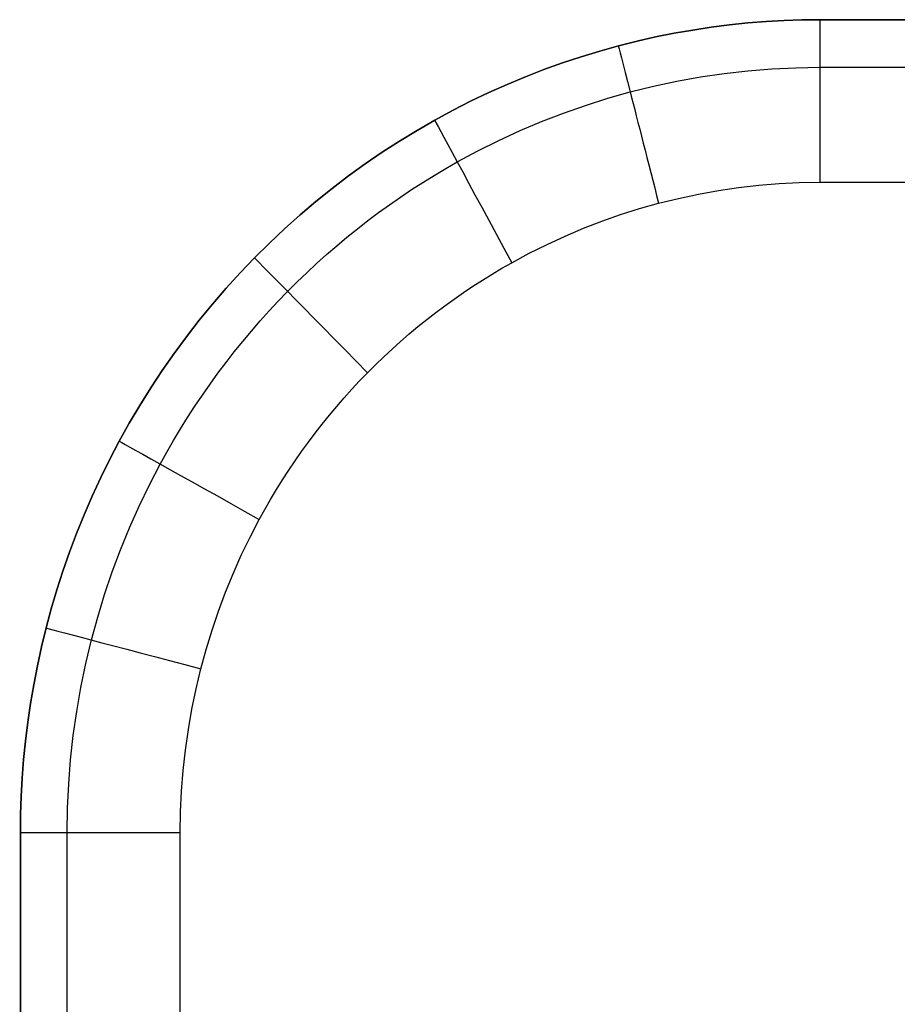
# Model space of a CAD drawing. Extents: x -10 to 451, y 0 to 260.
# Tile 18 of 61: x -10 to 46, y 197 to 260. Entities that reach past the tile are written whole.
import ezdxf

# ---------------------------------------------------------------- set-up
doc = ezdxf.new("R2010")
doc.units = 0
doc.layers.add('PREDEFINITO', color=7, linetype='CONTINUOUS')

msp = doc.modelspace()

# ---------------------------------------------------------------- linework, layer by layer
at = {"layer": 'PREDEFINITO'}
for p, q in [((34.176, 259.519), (32.995, 259.34)), ((32.995, 259.34, 10.39), (34.176, 259.519, 10.39)), ((35.35, 259.669), (34.176, 259.519)), ((34.176, 259.519, 10.39), (35.35, 259.669, 10.39)), ((36.519, 259.79), (35.35, 259.669)), ((35.35, 259.669, 10.39), (36.519, 259.79, 10.39)), ((37.68, 259.883), (36.519, 259.79)), ((36.519, 259.79, 10.39), (37.68, 259.883, 10.39)), ((38.833, 259.948), (37.68, 259.883)), ((37.68, 259.883, 10.39), (38.833, 259.948, 10.39)), ((39.977, 259.987), (38.833, 259.948)), ((38.833, 259.948, 10.39), (39.977, 259.987, 10.39)), ((41.111, 260), (39.977, 259.987)), ((39.977, 259.987, 10.39), (41.111, 260, 10.39)), ((398.889, 260), (41.111, 260)), ((41.111, 260, 10.39), (398.889, 260, 10.39)), ((41.111, 260, 10.39), (41.111, 260)), ((30.623, 258.893), (29.432, 258.624)), ((29.432, 258.624, 10.39), (30.623, 258.893, 10.39)), ((31.811, 259.132), (30.623, 258.893)), ((30.623, 258.893, 10.39), (31.811, 259.132, 10.39)), ((32.995, 259.34), (31.811, 259.132)), ((31.811, 259.132, 10.39), (32.995, 259.34, 10.39)), ((28.24, 258.324), (27.047, 257.993)), ((27.047, 257.993, 10.39), (28.24, 258.324, 10.39)), ((29.432, 258.624), (28.24, 258.324)), ((28.24, 258.324, 10.39), (29.432, 258.624, 10.39)), ((25.856, 257.63), (24.666, 257.235)), ((24.666, 257.235, 10.39), (25.856, 257.63, 10.39)), ((27.047, 257.993), (25.856, 257.63)), ((25.856, 257.63, 10.39), (27.047, 257.993, 10.39)), ((24.666, 257.235), (23.48, 256.808)), ((23.48, 256.808, 10.39), (24.666, 257.235, 10.39)), ((22.297, 256.349), (21.121, 255.858)), ((21.121, 255.858, 10.39), (22.297, 256.349, 10.39)), ((23.48, 256.808), (22.297, 256.349)), ((22.297, 256.349, 10.39), (23.48, 256.808, 10.39)), ((31.98, 256.064, 17.736), (33.488, 256.335, 17.736)), ((33.488, 256.335, 17.736), (35.003, 256.558, 17.736)), ((35.003, 256.558, 17.736), (36.525, 256.731, 17.736)), ((36.525, 256.731, 17.736), (38.051, 256.855, 17.736)), ((38.051, 256.855, 17.736), (39.58, 256.929, 17.736)), ((39.58, 256.929, 17.736), (41.111, 256.954, 17.736)), ((41.111, 256.954, 17.736), (398.889, 256.954, 17.736)), ((21.121, 255.858), (19.951, 255.334)), ((19.951, 255.334, 10.39), (21.121, 255.858, 10.39)), ((28.994, 255.376, 17.736), (30.482, 255.745, 17.736)), ((30.482, 255.745, 17.736), (31.98, 256.064, 17.736)), ((19.951, 255.334), (18.789, 254.779)), ((18.789, 254.779, 10.39), (19.951, 255.334, 10.39)), ((27.557, 254.971, 17.736), (28.994, 255.376, 17.736)), ((18.789, 254.779), (17.636, 254.191)), ((17.636, 254.191, 10.39), (18.789, 254.779, 10.39)), ((24.723, 254.027, 17.736), (26.132, 254.521, 17.736)), ((26.132, 254.521, 17.736), (27.557, 254.971, 17.736)), ((17.636, 254.191), (16.494, 253.571)), ((16.494, 253.571, 10.39), (17.636, 254.191, 10.39)), ((23.328, 253.488, 17.736), (24.723, 254.027, 17.736)), ((16.494, 253.571), (15.363, 252.92)), ((15.363, 252.92, 10.39), (16.494, 253.571, 10.39)), ((21.951, 252.905, 17.736), (23.328, 253.488, 17.736)), ((15.363, 252.92), (14.246, 252.237)), ((14.246, 252.237, 10.39), (15.363, 252.92, 10.39)), ((20.593, 252.28, 17.736), (21.951, 252.905, 17.736)), ((14.246, 252.237), (13.143, 251.524)), ((13.143, 251.524, 10.39), (14.246, 252.237, 10.39)), ((19.254, 251.612, 17.736), (20.593, 252.28, 17.736)), ((13.143, 251.524), (12.055, 250.78)), ((12.055, 250.78, 10.39), (13.143, 251.524, 10.39)), ((17.936, 250.902, 17.736), (19.254, 251.612, 17.736)), ((12.055, 250.78), (10.984, 250.006)), ((10.984, 250.006, 10.39), (12.055, 250.78, 10.39)), ((17.194, 250.478, 17.736), (17.936, 250.902, 17.736)), ((15.733, 249.591, 17.736), (16.46, 250.041, 17.736)), ((16.46, 250.041, 17.736), (17.194, 250.478, 17.736)), ((10.984, 250.006), (9.93, 249.202)), ((9.93, 249.202, 10.39), (10.984, 250.006, 10.39)), ((15.014, 249.128, 17.736), (15.733, 249.591, 17.736)), ((35.921, 249.263, 20.779), (37.214, 249.411, 20.779)), ((37.214, 249.411, 20.779), (38.511, 249.516, 20.779)), ((38.511, 249.516, 20.779), (39.81, 249.579, 20.779)), ((39.81, 249.579, 20.779), (41.111, 249.6, 20.779)), ((41.111, 249.6, 20.779), (398.889, 249.6, 20.779)), ((9.93, 249.202), (8.896, 248.37)), ((8.896, 248.37, 10.39), (9.93, 249.202, 10.39)), ((14.304, 248.652, 17.736), (15.014, 249.128, 17.736)), ((32.078, 248.572, 20.779), (33.352, 248.844, 20.779)), ((33.352, 248.844, 20.779), (34.633, 249.074, 20.779)), ((34.633, 249.074, 20.779), (35.921, 249.263, 20.779)), ((8.896, 248.37), (7.882, 247.51)), ((7.882, 247.51, 10.39), (8.896, 248.37, 10.39)), ((12.908, 247.663, 17.736), (13.602, 248.164, 17.736)), ((13.602, 248.164, 17.736), (14.304, 248.652, 17.736)), ((29.593, 247.915, 20.779), (30.814, 248.259, 20.779)), ((30.814, 248.259, 20.779), (32.078, 248.572, 20.779)), ((12.223, 247.149, 17.736), (12.908, 247.663, 17.736)), ((27.184, 247.113, 20.779), (28.383, 247.533, 20.779)), ((28.383, 247.533, 20.779), (29.593, 247.915, 20.779)), ((7.882, 247.51), (6.889, 246.623)), ((6.889, 246.623, 10.39), (7.882, 247.51, 10.39)), ((11.548, 246.624, 17.736), (12.223, 247.149, 17.736)), ((26, 246.655, 20.779), (27.184, 247.113, 20.779)), ((6.889, 246.623), (5.918, 245.709)), ((5.918, 245.709, 10.39), (6.889, 246.623, 10.39)), ((10.881, 246.086, 17.736), (11.548, 246.624, 17.736)), ((24.83, 246.16, 20.779), (26, 246.655, 20.779)), ((5.918, 245.709), (4.97, 244.77)), ((4.97, 244.77, 10.39), (5.918, 245.709, 10.39)), ((10.224, 245.536, 17.736), (10.881, 246.086, 17.736)), ((22.537, 245.061, 20.779), (23.675, 245.628, 20.779)), ((23.675, 245.628, 20.779), (24.83, 246.16, 20.779)), ((9.576, 244.975, 17.736), (10.224, 245.536, 17.736)), ((21.417, 244.457, 20.779), (22.537, 245.061, 20.779)), ((4.97, 244.77), (4.047, 243.805)), ((4.047, 243.805, 10.39), (4.97, 244.77, 10.39)), ((8.311, 243.818, 17.736), (8.939, 244.402, 17.736)), ((8.939, 244.402, 17.736), (9.576, 244.975, 17.736)), ((20.787, 244.097, 20.779), (21.417, 244.457, 20.779)), ((4.047, 243.805), (3.149, 242.818)), ((3.149, 242.818, 10.39), (4.047, 243.805, 10.39)), ((7.694, 243.222, 17.736), (8.311, 243.818, 17.736)), ((20.163, 243.726, 20.779), (20.787, 244.097, 20.779)), ((7.087, 242.616, 17.736), (7.694, 243.222, 17.736)), ((18.935, 242.95, 20.779), (19.545, 243.344, 20.779)), ((19.545, 243.344, 20.779), (20.163, 243.726, 20.779)), ((3.149, 242.818), (2.276, 241.807)), ((2.276, 241.807, 10.39), (3.149, 242.818, 10.39)), ((6.491, 241.999, 17.736), (7.087, 242.616, 17.736)), ((17.734, 242.13, 20.779), (18.331, 242.546, 20.779)), ((18.331, 242.546, 20.779), (18.935, 242.95, 20.779)), ((5.905, 241.371, 17.736), (6.491, 241.999, 17.736)), ((17.145, 241.705, 20.779), (17.734, 242.13, 20.779)), ((2.276, 241.807), (1.431, 240.776)), ((1.431, 240.776, 10.39), (2.276, 241.807, 10.39)), ((5.331, 240.732, 17.736), (5.905, 241.371, 17.736)), ((15.989, 240.821, 20.779), (16.563, 241.268, 20.779)), ((16.563, 241.268, 20.779), (17.145, 241.705, 20.779)), ((1.431, 240.776), (0.613, 239.723)), ((0.613, 239.723, 10.39), (1.431, 240.776, 10.39)), ((4.768, 240.083, 17.736), (5.331, 240.732, 17.736)), ((15.422, 240.365, 20.779), (15.989, 240.821, 20.779)), ((4.217, 239.425, 17.736), (4.768, 240.083, 17.736)), ((14.864, 239.898, 20.779), (15.422, 240.365, 20.779)), ((0.613, 239.723), (-0.177, 238.651)), ((-0.177, 238.651, 10.39), (0.613, 239.723, 10.39)), ((3.676, 238.756, 17.736), (4.217, 239.425, 17.736)), ((13.772, 238.934, 20.779), (14.313, 239.421, 20.779)), ((14.313, 239.421, 20.779), (14.864, 239.898, 20.779)), ((3.148, 238.078, 17.736), (3.676, 238.756, 17.736)), ((13.238, 238.437, 20.779), (13.772, 238.934, 20.779)), ((-0.177, 238.651), (-0.937, 237.562)), ((-0.937, 237.562, 10.39), (-0.177, 238.651, 10.39)), ((2.631, 237.39, 17.736), (3.148, 238.078, 17.736)), ((12.714, 237.931, 20.779), (13.238, 238.437, 20.779)), ((-0.937, 237.562), (-1.669, 236.455)), ((-1.669, 236.455, 10.39), (-0.937, 237.562, 10.39)), ((12.198, 237.416, 20.779), (12.714, 237.931, 20.779)), ((2.126, 236.693, 17.736), (2.631, 237.39, 17.736)), ((11.194, 236.358, 20.779), (11.691, 236.891, 20.779)), ((11.691, 236.891, 20.779), (12.198, 237.416, 20.779)), ((-1.669, 236.455), (-2.37, 235.332)), ((-2.37, 235.332, 10.39), (-1.669, 236.455, 10.39)), ((1.634, 235.988, 17.736), (2.126, 236.693, 17.736)), ((10.706, 235.815, 20.779), (11.194, 236.358, 20.779)), ((1.154, 235.273, 17.736), (1.634, 235.988, 17.736)), ((10.228, 235.264, 20.779), (10.706, 235.815, 20.779)), ((-2.37, 235.332), (-3.041, 234.196)), ((-3.041, 234.196, 10.39), (-2.37, 235.332, 10.39)), ((0.686, 234.551, 17.736), (1.154, 235.273, 17.736)), ((9.759, 234.704, 20.779), (10.228, 235.264, 20.779)), ((0.231, 233.819, 17.736), (0.686, 234.551, 17.736)), ((9.3, 234.136, 20.779), (9.759, 234.704, 20.779)), ((-3.041, 234.196), (-3.681, 233.045)), ((-3.681, 233.045, 10.39), (-3.041, 234.196, 10.39)), ((-0.212, 233.08, 17.736), (0.231, 233.819, 17.736)), ((8.851, 233.559, 20.779), (9.3, 234.136, 20.779)), ((-3.681, 233.045), (-4.29, 231.883)), ((-4.29, 231.883, 10.39), (-3.681, 233.045, 10.39)), ((-0.641, 232.333, 17.736), (-0.212, 233.08, 17.736)), ((8.412, 232.975, 20.779), (8.851, 233.559, 20.779)), ((7.983, 232.383, 20.779), (8.412, 232.975, 20.779)), ((-4.29, 231.883), (-4.868, 230.711)), ((-4.868, 230.711, 10.39), (-4.29, 231.883, 10.39)), ((-1.058, 231.578, 17.736), (-0.641, 232.333, 17.736)), ((7.156, 231.176, 20.779), (7.564, 231.783, 20.779)), ((7.564, 231.783, 20.779), (7.983, 232.383, 20.779)), ((-1.755, 230.238, 17.736), (-1.058, 231.578, 17.736)), ((6.759, 230.562, 20.779), (7.156, 231.176, 20.779)), ((-4.868, 230.711), (-5.414, 229.528)), ((-5.414, 229.528, 10.39), (-4.868, 230.711, 10.39)), ((6.372, 229.941, 20.779), (6.759, 230.562, 20.779)), ((-2.412, 228.875, 17.736), (-1.755, 230.238, 17.736)), ((5.996, 229.313, 20.779), (6.372, 229.941, 20.779)), ((-5.414, 229.528), (-5.929, 228.338)), ((-5.929, 228.338, 10.39), (-5.414, 229.528, 10.39)), ((5.631, 228.678, 20.779), (5.996, 229.313, 20.779)), ((-3.027, 227.493, 17.736), (-2.412, 228.875, 17.736)), ((5.277, 228.036, 20.779), (5.631, 228.678, 20.779)), ((-5.929, 228.338), (-6.411, 227.141)), ((-6.411, 227.141, 10.39), (-5.929, 228.338, 10.39)), ((4.684, 226.897, 20.779), (5.277, 228.036, 20.779)), ((-3.599, 226.092, 17.736), (-3.027, 227.493, 17.736)), ((-6.411, 227.141), (-6.863, 225.938)), ((-6.863, 225.938, 10.39), (-6.411, 227.141, 10.39)), ((4.126, 225.739, 20.779), (4.684, 226.897, 20.779)), ((-6.863, 225.938), (-7.282, 224.731)), ((-7.282, 224.731, 10.39), (-6.863, 225.938, 10.39)), ((-4.129, 224.674, 17.736), (-3.599, 226.092, 17.736)), ((3.604, 224.565, 20.779), (4.126, 225.739, 20.779)), ((-7.282, 224.731), (-7.67, 223.521)), ((-7.67, 223.521, 10.39), (-7.282, 224.731, 10.39)), ((-4.615, 223.239, 17.736), (-4.129, 224.674, 17.736)), ((3.117, 223.374, 20.779), (3.604, 224.565, 20.779)), ((-7.67, 223.521), (-8.027, 222.308)), ((-8.027, 222.308, 10.39), (-7.67, 223.521, 10.39)), ((-5.057, 221.79, 17.736), (-4.615, 223.239, 17.736)), ((2.667, 222.169, 20.779), (3.117, 223.374, 20.779)), ((-8.027, 222.308), (-8.353, 221.095)), ((-8.353, 221.095, 10.39), (-8.027, 222.308, 10.39)), ((-5.455, 220.328, 17.736), (-5.057, 221.79, 17.736)), ((2.254, 220.95, 20.779), (2.667, 222.169, 20.779)), ((-8.353, 221.095), (-8.648, 219.882)), ((-8.648, 219.882, 10.39), (-8.353, 221.095, 10.39)), ((1.878, 219.719, 20.779), (2.254, 220.95, 20.779)), ((-8.648, 219.882), (-8.912, 218.671)), ((-8.912, 218.671, 10.39), (-8.648, 219.882, 10.39)), ((-5.817, 218.814, 17.736), (-5.455, 220.328, 17.736)), ((1.54, 218.476, 20.779), (1.878, 219.719, 20.779)), ((-8.912, 218.671), (-9.147, 217.462)), ((-9.147, 217.462, 10.39), (-8.912, 218.671, 10.39)), ((-6.132, 217.29, 17.736), (-5.817, 218.814, 17.736)), ((1.232, 217.19, 20.779), (1.54, 218.476, 20.779)), ((-9.147, 217.462), (-9.352, 216.257)), ((-9.352, 216.257, 10.39), (-9.147, 217.462, 10.39)), ((-6.398, 215.756, 17.736), (-6.132, 217.29, 17.736)), ((0.965, 215.894, 20.779), (1.232, 217.19, 20.779)), ((-9.352, 216.257), (-9.527, 215.056)), ((-9.527, 215.056, 10.39), (-9.352, 216.257, 10.39)), ((-6.617, 214.214, 17.736), (-6.398, 215.756, 17.736)), ((0.739, 214.591, 20.779), (0.965, 215.894, 20.779)), ((-9.527, 215.056), (-9.674, 213.861)), ((-9.674, 213.861, 10.39), (-9.527, 215.056, 10.39)), ((-6.787, 212.666, 17.736), (-6.617, 214.214, 17.736)), ((0.553, 213.281, 20.779), (0.739, 214.591, 20.779)), ((-9.674, 213.861), (-9.793, 212.672)), ((-9.793, 212.672, 10.39), (-9.674, 213.861, 10.39)), ((0.408, 211.965, 20.779), (0.553, 213.281, 20.779)), ((-9.793, 212.672), (-9.885, 211.491)), ((-9.885, 211.491, 10.39), (-9.793, 212.672, 10.39)), ((-6.909, 211.113, 17.736), (-6.787, 212.666, 17.736)), ((0.305, 210.646, 20.779), (0.408, 211.965, 20.779)), ((-9.885, 211.491), (-9.949, 210.318)), ((-9.949, 210.318, 10.39), (-9.885, 211.491, 10.39)), ((-6.982, 209.558, 17.736), (-6.909, 211.113, 17.736)), ((0.243, 209.324, 20.779), (0.305, 210.646, 20.779)), ((-9.949, 210.318), (-9.987, 209.154)), ((-9.987, 209.154, 10.39), (-9.949, 210.318, 10.39)), ((-9.987, 209.154), (-10, 208)), ((-10, 208, 10.39), (-9.987, 209.154, 10.39)), ((-7.006, 208, 17.736), (-6.982, 209.558, 17.736)), ((0.222, 208, 20.779), (0.243, 209.324, 20.779)), ((-10, 208), (-10, 52)), ((-10, 52, 10.39), (-10, 208, 10.39)), ((-10, 208, 10.39), (-10, 208)), ((-7.006, 52, 17.736), (-7.006, 208, 17.736)), ((0.222, 52, 20.779), (0.222, 208, 20.779))]:
    msp.add_line(p, q, dxfattribs=at)
at = {"layer": 'PREDEFINITO', "extrusion": (1, 1.93242e-15, 4.6699e-15)}
msp.add_arc((249.605, 10.385, 41.111), 10.395, 0.0284, 90.02837, dxfattribs=at)
at = {"layer": 'PREDEFINITO', "extrusion": (0.968814, 0.24779, 1.93121e-11)}
msp.add_arc((232.881, 10.39, 91.369), 10.389, 359.99764, 89.99764, dxfattribs=at)
at = {"layer": 'PREDEFINITO', "extrusion": (0.879834, 0.475281, -1.2226e-10)}
msp.add_arc((204.887, 10.405, 135.029), 10.374, 359.91566, 89.91541, dxfattribs=at)
at = {"layer": 'PREDEFINITO', "extrusion": (0.713176, 0.700985, 1.37707e-11)}
msp.add_arc((160.73, 10.429, 175.124), 10.351, 359.78466, 89.78303, dxfattribs=at)
at = {"layer": 'PREDEFINITO', "extrusion": (0.488036, 0.872823, 1.32555e-10)}
msp.add_arc((106.621, 10.452, 201.611), 10.327, 359.65292, 89.64866, dxfattribs=at)
at = {"layer": 'PREDEFINITO', "extrusion": (0.255923, 0.966697, -2.16927e-11)}
msp.add_arc((54.346, 10.467, 211.594), 10.313, 359.56966, 89.56309, dxfattribs=at)
at = {"layer": 'PREDEFINITO', "extrusion": (-6.71244e-15, 1, 6.60424e-15)}
msp.add_arc((-0.307, 10.473, 208), 10.307, 359.53825, 89.53068, dxfattribs=at)

doc.saveas('drawing.dxf')
